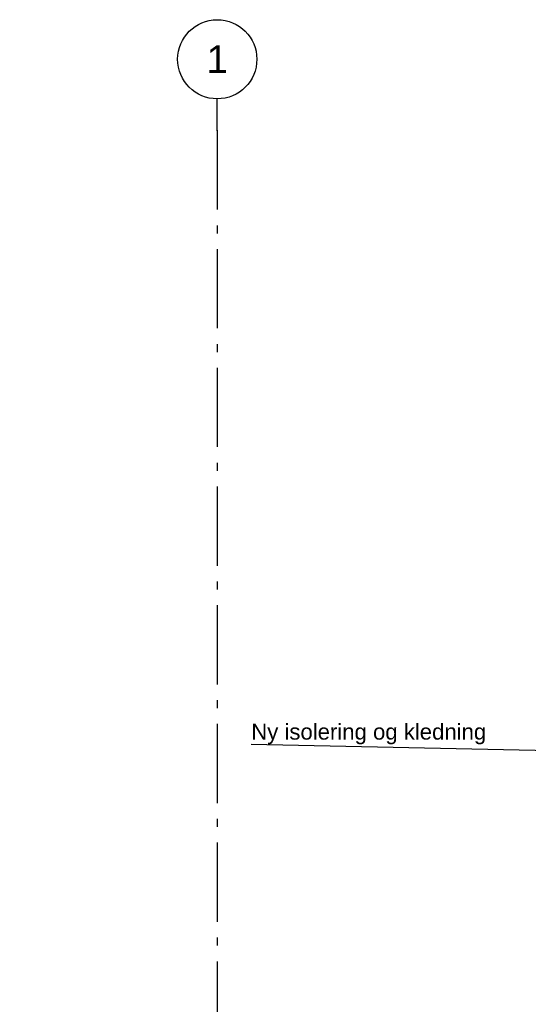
# Model space of a CAD drawing. Header units: millimetres. Extents: x -78920 to -55226, y -2070 to 13065.
# Tile 11 of 78: x -78920 to -75710, y 6843 to 13065. Entities that reach past the tile are written whole.
import ezdxf
from ezdxf.enums import TextEntityAlignment as Align

# ---------------------------------------------------------------- set-up
doc = ezdxf.new("R2010")
doc.units = ezdxf.units.MM
doc.header["$LTSCALE"] = 0.5
doc.header["$MEASUREMENT"] = 0
doc.linetypes.add('Akselinje', pattern=[1500, 1000, -200, 100, -200])
doc.linetypes.add('PLINE', pattern=[0])
doc.layers.add('82-- Modullinjer', color=7, linetype='Continuous')
doc.layers.add('832- Tekst bygning(Nye konstruksjoner)', color=7, linetype='Continuous')
doc.styles.add('GENERATED_STYLE_1', font='arial.ttf')
doc.styles.add('GENERATED_STYLE_3', font='arial.ttf')
doc.dimstyles.new('GENERATED_STYLE__2', dxfattribs={"dimtxt": 0.18, "dimasz": 182.4, "dimexe": 0.18, "dimexo": 0.0625, "dimgap": 0, "dimtad": 0, "dimtih": 1, "dimtoh": 1, "dimdec": 4, "dimzin": 0, "dimdsep": 46, "dimcen": 0.09, "dimadec": 0, "dimazin": 0, "dimtfac": 1, "dimtdec": 4, "dimtmove": 0, "dimatfit": 3, "dimldrblk": 'ARROWHEAD_5', "dimfxl": 1, "dimtolj": 1, "dimtzin": 0, "dimarcsym": 0})

# ---------------------------------------------------------------- blocks, each defined once
blk = doc.blocks.new('Standard grid marker[1]', base_point=(-77673.2, 12564.6))
at = {"layer": '82-- Modullinjer', "linetype": 'Akselinje'}
for q in [(-77673.2, 12564.6), (-77673.2, 1550)]:
    blk.add_line((-77673.2, 12364.6), q, dxfattribs=at)
at = {"layer": '82-- Modullinjer', "linetype": 'PLINE'}
blk.add_circle((-77673.2, 12814.6), 250, dxfattribs=at)
at = {"layer": '82-- Modullinjer', "linetype": 'Akselinje'}
blk.add_point((-77673.2, 12364.6), dxfattribs=at)
blk.add_point((-77673.2, 12364.6), dxfattribs=at)
at = {"layer": '82-- Modullinjer', "style": 'GENERATED_STYLE_1'}
for tag, p in [('AC_MarkerText_1_0', (-77673.2, 12902.1)), ('AC_MarkerText_1_1', (-77673.2, 1187.5))]:
    blk.add_attdef(tag, text='', height=175, rotation=360, dxfattribs=at).set_placement(p, align=Align.TOP_CENTER)
blk = doc.blocks.new('ARROWHEAD_5')
at = {"linetype": 'Continuous'}
blk.add_hatch(color=256, dxfattribs=at).paths.add_polyline_path([(-1, 0.2679), (0, 0), (-1, -0.2679)])
blk.add_line((0, 0), (-1, 0), dxfattribs=at)

msp = doc.modelspace()

# ---------------------------------------------------------------- block references
at = {"layer": '82-- Modullinjer', "linetype": 'PLINE'}
ref = msp.add_blockref('Standard grid marker[1]', (-77673.2, 12564.6), dxfattribs=at)
ref.add_attrib('AC_MarkerText_1', '1', dxfattribs={"color": 7, "height": 175, "rotation": 360, "style": 'GENERATED_STYLE_1'}).set_placement((-77673.2, 12902.1), align=Align.TOP_CENTER)

# ---------------------------------------------------------------- texts
at = {"layer": '832- Tekst bygning(Nye konstruksjoner)', "linetype": 'Continuous', "insert": (-77458.4, 8485.4), "char_height": 100, "attachment_point": 7, "style": 'GENERATED_STYLE_3'}
msp.add_mtext('\\A1;{\\pql;\\fArial|b0|i0|c0|p0;\\W1.000000;Ny \\fArial|b0|i0|c0|p0;\\W1.000000;isolering og kledning}', dxfattribs=at)

# ---------------------------------------------------------------- leaders
at = {"layer": '832- Tekst bygning(Nye konstruksjoner)', "linetype": 'PLINE', "annotation_type": 0, "has_hookline": 1, "hookline_direction": 1, "text_width": 1461.8}
msp.add_leader([(-75307.2, 8440), (-77458.4, 8485.4)], dimstyle='GENERATED_STYLE__2', dxfattribs=at)

doc.saveas('drawing.dxf')
